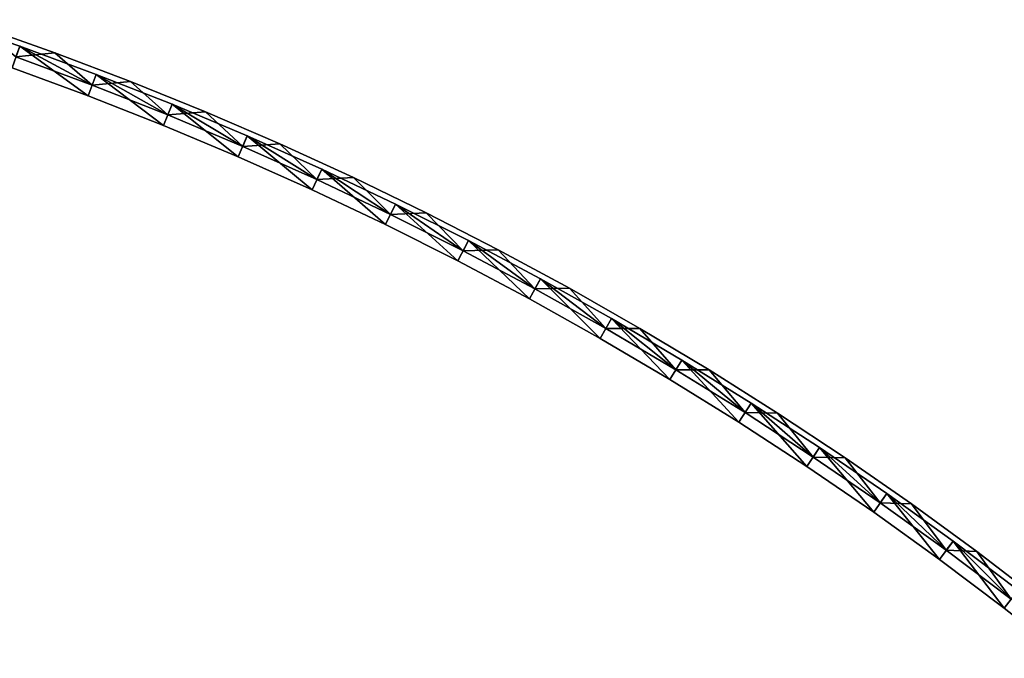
# Model space of a CAD drawing. Header units: millimetres. Extents: x -20 to 891, y -20 to 307.
# Tile 112 of 113: x 663 to 749, y 234 to 290. Entities that reach past the tile are written whole.
import ezdxf

# ---------------------------------------------------------------- set-up
doc = ezdxf.new("R2010")
doc.units = ezdxf.units.MM
doc.header["$LTSCALE"] = 41.718519
for name, color, linetype in [('50', 7, 'CONTINUOUS'), ('52', 7, 'CONTINUOUS'), ('54', 7, 'CONTINUOUS'), ('56', 7, 'CONTINUOUS'), ('58', 7, 'CONTINUOUS'), ('60', 7, 'CONTINUOUS'), ('62', 7, 'CONTINUOUS'), ('63', 7, 'CONTINUOUS'), ('64', 7, 'CONTINUOUS'), ('66', 7, 'CONTINUOUS'), ('68', 7, 'CONTINUOUS'), ('70', 7, 'CONTINUOUS')]:
    doc.layers.add(name, color=color, linetype=linetype)

msp = doc.modelspace()

# ---------------------------------------------------------------- linework, layer by layer
at = {"layer": '50', "linetype": 'Continuous'}
for points in [[(666.123, 287.201, 30.5), (662.725, 286.834, 30.5), (659.459, 289.562, 30.5), (666.123, 287.201, 30.5)], [(669.389, 284.377, 30.5), (662.725, 286.834, 30.5), (666.123, 287.201, 30.5), (669.389, 284.377, 30.5)], [(672.732, 284.692, 30.5), (669.389, 284.377, 30.5), (666.123, 287.201, 30.5), (672.732, 284.692, 30.5)], [(675.995, 281.772, 30.5), (669.389, 284.377, 30.5), (672.732, 284.692, 30.5), (675.995, 281.772, 30.5)], [(679.285, 282.037, 30.5), (675.995, 281.772, 30.5), (672.732, 284.692, 30.5), (679.285, 282.037, 30.5)], [(682.542, 279.019, 30.5), (675.995, 281.772, 30.5), (679.285, 282.037, 30.5), (682.542, 279.019, 30.5)], [(685.777, 279.237, 30.5), (682.542, 279.019, 30.5), (679.285, 282.037, 30.5), (685.777, 279.237, 30.5)], [(689.025, 276.12, 30.5), (682.542, 279.019, 30.5), (685.777, 279.237, 30.5), (689.025, 276.12, 30.5)], [(692.204, 276.293, 30.5), (689.025, 276.12, 30.5), (685.777, 279.237, 30.5), (692.204, 276.293, 30.5)], [(695.441, 273.076, 30.5), (689.025, 276.12, 30.5), (692.204, 276.293, 30.5), (695.441, 273.076, 30.5)], [(698.565, 273.207, 30.5), (695.441, 273.076, 30.5), (692.204, 276.293, 30.5), (698.565, 273.207, 30.5)], [(701.787, 269.889, 30.5), (695.441, 273.076, 30.5), (698.565, 273.207, 30.5), (701.787, 269.889, 30.5)], [(704.856, 269.98, 30.5), (701.787, 269.889, 30.5), (698.565, 273.207, 30.5), (704.856, 269.98, 30.5)], [(708.061, 266.561, 30.5), (701.787, 269.889, 30.5), (704.856, 269.98, 30.5), (708.061, 266.561, 30.5)], [(711.073, 266.615, 30.5), (708.061, 266.561, 30.5), (704.856, 269.98, 30.5), (711.073, 266.615, 30.5)], [(714.258, 263.092, 30.5), (708.061, 266.561, 30.5), (711.073, 266.615, 30.5), (714.258, 263.092, 30.5)], [(717.214, 263.112, 30.5), (714.258, 263.092, 30.5), (711.073, 266.615, 30.5), (717.214, 263.112, 30.5)], [(720.375, 259.485, 30.5), (714.258, 263.092, 30.5), (717.214, 263.112, 30.5), (720.375, 259.485, 30.5)], [(723.275, 259.473, 30.5), (720.375, 259.485, 30.5), (717.214, 263.112, 30.5), (723.275, 259.473, 30.5)], [(726.411, 255.742, 30.5), (720.375, 259.485, 30.5), (723.275, 259.473, 30.5), (726.411, 255.742, 30.5)], [(729.254, 255.7, 30.5), (726.411, 255.742, 30.5), (723.275, 259.473, 30.5), (729.254, 255.7, 30.5)], [(732.36, 251.864, 30.5), (726.411, 255.742, 30.5), (729.254, 255.7, 30.5), (732.36, 251.864, 30.5)], [(735.148, 251.796, 30.5), (732.36, 251.864, 30.5), (729.254, 255.7, 30.5), (735.148, 251.796, 30.5)], [(738.221, 247.854, 30.5), (732.36, 251.864, 30.5), (735.148, 251.796, 30.5), (738.221, 247.854, 30.5)], [(740.954, 247.761, 30.5), (738.221, 247.854, 30.5), (735.148, 251.796, 30.5), (740.954, 247.761, 30.5)], [(743.991, 243.713, 30.5), (738.221, 247.854, 30.5), (740.954, 247.761, 30.5), (743.991, 243.713, 30.5)], [(746.668, 243.598, 30.5), (743.991, 243.713, 30.5), (740.954, 247.761, 30.5), (746.668, 243.598, 30.5)], [(749.666, 239.444, 30.5), (743.991, 243.713, 30.5), (746.668, 243.598, 30.5), (749.666, 239.444, 30.5)], [(752.288, 239.309, 30.5), (749.666, 239.444, 30.5), (746.668, 243.598, 30.5), (752.288, 239.309, 30.5)]]:
    msp.add_3dface(points, dxfattribs=at)
at = {"layer": '52', "linetype": 'Continuous'}
for points in [[(669.389, 284.377, 24), (663.061, 287.776, 24), (662.726, 286.834, 24), (669.389, 284.377, 24)], [(669.745, 285.312, 24), (663.061, 287.776, 24), (669.389, 284.377, 24), (669.745, 285.312, 24)], [(675.995, 281.772, 24), (669.745, 285.312, 24), (669.389, 284.377, 24), (675.995, 281.772, 24)], [(676.373, 282.698, 24), (669.745, 285.312, 24), (675.995, 281.772, 24), (676.373, 282.698, 24)], [(682.542, 279.019, 24), (676.373, 282.698, 24), (675.995, 281.772, 24), (682.542, 279.019, 24)], [(682.94, 279.937, 24), (676.373, 282.698, 24), (682.542, 279.019, 24), (682.94, 279.937, 24)], [(689.025, 276.12, 24), (682.94, 279.937, 24), (682.542, 279.019, 24), (689.025, 276.12, 24)], [(689.444, 277.028, 24), (682.94, 279.937, 24), (689.025, 276.12, 24), (689.444, 277.028, 24)], [(695.441, 273.076, 24), (689.444, 277.028, 24), (689.025, 276.12, 24), (695.441, 273.076, 24)], [(695.88, 273.975, 24), (689.444, 277.028, 24), (695.441, 273.076, 24), (695.88, 273.975, 24)], [(701.788, 269.889, 24), (695.88, 273.975, 24), (695.441, 273.076, 24), (701.788, 269.889, 24)], [(702.247, 270.778, 24), (695.88, 273.975, 24), (701.788, 269.889, 24), (702.247, 270.778, 24)], [(708.061, 266.56, 24), (702.247, 270.778, 24), (701.788, 269.889, 24), (708.061, 266.56, 24)], [(708.54, 267.438, 24), (702.247, 270.778, 24), (708.061, 266.56, 24), (708.54, 267.438, 24)], [(714.258, 263.092, 24), (708.54, 267.438, 24), (708.061, 266.56, 24), (714.258, 263.092, 24)], [(714.756, 263.959, 24), (708.54, 267.438, 24), (714.258, 263.092, 24), (714.756, 263.959, 24)], [(720.376, 259.485, 24), (714.756, 263.959, 24), (714.258, 263.092, 24), (720.376, 259.485, 24)], [(720.893, 260.341, 24), (714.756, 263.959, 24), (720.376, 259.485, 24), (720.893, 260.341, 24)], [(726.411, 255.742, 24), (720.893, 260.341, 24), (720.376, 259.485, 24), (726.411, 255.742, 24)], [(726.947, 256.586, 24), (720.893, 260.341, 24), (726.411, 255.742, 24), (726.947, 256.586, 24)], [(732.36, 251.864, 24), (726.947, 256.586, 24), (726.411, 255.742, 24), (732.36, 251.864, 24)], [(732.915, 252.696, 24), (726.947, 256.586, 24), (732.36, 251.864, 24), (732.915, 252.696, 24)], [(738.222, 247.854, 24), (732.915, 252.696, 24), (732.36, 251.864, 24), (738.222, 247.854, 24)], [(738.795, 248.673, 24), (732.915, 252.696, 24), (738.222, 247.854, 24), (738.795, 248.673, 24)], [(743.991, 243.713, 24), (738.795, 248.673, 24), (738.222, 247.854, 24), (743.991, 243.713, 24)], [(744.583, 244.519, 24), (738.795, 248.673, 24), (743.991, 243.713, 24), (744.583, 244.519, 24)], [(749.666, 239.444, 24), (744.583, 244.519, 24), (743.991, 243.713, 24), (749.666, 239.444, 24)], [(750.276, 240.237, 24), (744.583, 244.519, 24), (749.666, 239.444, 24), (750.276, 240.237, 24)]]:
    msp.add_3dface(points, dxfattribs=at)
at = {"layer": '54', "linetype": 'Continuous'}
for points in [[(663.061, 287.776, 4), (662.39, 285.892, 4), (656.323, 290.089, 4), (663.061, 287.776, 4)], [(669.032, 283.443, 4), (662.39, 285.892, 4), (663.061, 287.776, 4), (669.032, 283.443, 4)], [(669.746, 285.312, 4), (669.032, 283.443, 4), (663.061, 287.776, 4), (669.746, 285.312, 4)], [(675.618, 280.846, 4), (669.032, 283.443, 4), (669.746, 285.312, 4), (675.618, 280.846, 4)], [(676.373, 282.698, 4), (675.618, 280.846, 4), (669.746, 285.312, 4), (676.373, 282.698, 4)], [(682.143, 278.102, 4), (675.618, 280.846, 4), (676.373, 282.698, 4), (682.143, 278.102, 4)], [(682.94, 279.936, 4), (682.143, 278.102, 4), (676.373, 282.698, 4), (682.94, 279.936, 4)], [(688.606, 275.212, 4), (682.143, 278.102, 4), (682.94, 279.936, 4), (688.606, 275.212, 4)], [(689.444, 277.028, 4), (688.606, 275.212, 4), (682.94, 279.936, 4), (689.444, 277.028, 4)], [(695.002, 272.178, 4), (688.606, 275.212, 4), (689.444, 277.028, 4), (695.002, 272.178, 4)], [(695.88, 273.975, 4), (695.002, 272.178, 4), (689.444, 277.028, 4), (695.88, 273.975, 4)], [(701.328, 269.001, 4), (695.002, 272.178, 4), (695.88, 273.975, 4), (701.328, 269.001, 4)], [(702.247, 270.778, 4), (701.328, 269.001, 4), (695.88, 273.975, 4), (702.247, 270.778, 4)], [(707.582, 265.683, 4), (701.328, 269.001, 4), (702.247, 270.778, 4), (707.582, 265.683, 4)], [(708.54, 267.438, 4), (707.582, 265.683, 4), (702.247, 270.778, 4), (708.54, 267.438, 4)], [(713.759, 262.225, 4), (707.582, 265.683, 4), (708.54, 267.438, 4), (713.759, 262.225, 4)], [(714.756, 263.959, 4), (713.759, 262.225, 4), (708.54, 267.438, 4), (714.756, 263.959, 4)], [(719.857, 258.63, 4), (713.759, 262.225, 4), (714.756, 263.959, 4), (719.857, 258.63, 4)], [(720.893, 260.341, 4), (719.857, 258.63, 4), (714.756, 263.959, 4), (720.893, 260.341, 4)], [(725.874, 254.898, 4), (719.857, 258.63, 4), (720.893, 260.341, 4), (725.874, 254.898, 4)], [(726.947, 256.586, 4), (725.874, 254.898, 4), (720.893, 260.341, 4), (726.947, 256.586, 4)], [(731.804, 251.033, 4), (725.874, 254.898, 4), (726.947, 256.586, 4), (731.804, 251.033, 4)], [(732.916, 252.696, 4), (731.804, 251.033, 4), (726.947, 256.586, 4), (732.916, 252.696, 4)], [(737.647, 247.035, 4), (731.804, 251.033, 4), (732.916, 252.696, 4), (737.647, 247.035, 4)], [(738.795, 248.673, 4), (737.647, 247.035, 4), (732.916, 252.696, 4), (738.795, 248.673, 4)], [(743.398, 242.908, 4), (737.647, 247.035, 4), (738.795, 248.673, 4), (743.398, 242.908, 4)], [(744.583, 244.519, 4), (743.398, 242.908, 4), (738.795, 248.673, 4), (744.583, 244.519, 4)], [(749.056, 238.652, 4), (743.398, 242.908, 4), (744.583, 244.519, 4), (749.056, 238.652, 4)], [(750.276, 240.237, 4), (749.056, 238.652, 4), (744.583, 244.519, 4), (750.276, 240.237, 4)], [(754.616, 234.271, 4), (749.056, 238.652, 4), (750.276, 240.237, 4), (754.616, 234.271, 4)]]:
    msp.add_3dface(points, dxfattribs=at)
at = {"layer": '56', "linetype": 'Continuous'}
for points in [[(669.032, 283.443, 59), (663.061, 287.776, 59), (662.39, 285.892, 59), (669.032, 283.443, 59)], [(669.745, 285.312, 59), (663.061, 287.776, 59), (669.032, 283.443, 59), (669.745, 285.312, 59)], [(675.618, 280.846, 59), (669.745, 285.312, 59), (669.032, 283.443, 59), (675.618, 280.846, 59)], [(676.373, 282.698, 59), (669.745, 285.312, 59), (675.618, 280.846, 59), (676.373, 282.698, 59)], [(682.144, 278.102, 59), (676.373, 282.698, 59), (675.618, 280.846, 59), (682.144, 278.102, 59)], [(682.94, 279.937, 59), (676.373, 282.698, 59), (682.144, 278.102, 59), (682.94, 279.937, 59)], [(688.606, 275.212, 59), (682.94, 279.937, 59), (682.144, 278.102, 59), (688.606, 275.212, 59)], [(689.444, 277.028, 59), (682.94, 279.937, 59), (688.606, 275.212, 59), (689.444, 277.028, 59)], [(695.002, 272.178, 59), (689.444, 277.028, 59), (688.606, 275.212, 59), (695.002, 272.178, 59)], [(695.88, 273.975, 59), (689.444, 277.028, 59), (695.002, 272.178, 59), (695.88, 273.975, 59)], [(701.328, 269.001, 59), (695.88, 273.975, 59), (695.002, 272.178, 59), (701.328, 269.001, 59)], [(702.247, 270.778, 59), (695.88, 273.975, 59), (701.328, 269.001, 59), (702.247, 270.778, 59)], [(707.582, 265.683, 59), (702.247, 270.778, 59), (701.328, 269.001, 59), (707.582, 265.683, 59)], [(708.54, 267.438, 59), (702.247, 270.778, 59), (707.582, 265.683, 59), (708.54, 267.438, 59)], [(713.759, 262.225, 59), (708.54, 267.438, 59), (707.582, 265.683, 59), (713.759, 262.225, 59)], [(714.756, 263.959, 59), (708.54, 267.438, 59), (713.759, 262.225, 59), (714.756, 263.959, 59)], [(719.858, 258.63, 59), (714.756, 263.959, 59), (713.759, 262.225, 59), (719.858, 258.63, 59)], [(720.893, 260.341, 59), (714.756, 263.959, 59), (719.858, 258.63, 59), (720.893, 260.341, 59)], [(725.874, 254.898, 59), (720.893, 260.341, 59), (719.858, 258.63, 59), (725.874, 254.898, 59)], [(726.947, 256.586, 59), (720.893, 260.341, 59), (725.874, 254.898, 59), (726.947, 256.586, 59)], [(731.805, 251.033, 59), (726.947, 256.586, 59), (725.874, 254.898, 59), (731.805, 251.033, 59)], [(732.915, 252.696, 59), (726.947, 256.586, 59), (731.805, 251.033, 59), (732.915, 252.696, 59)], [(737.647, 247.035, 59), (732.915, 252.696, 59), (731.805, 251.033, 59), (737.647, 247.035, 59)], [(738.795, 248.673, 59), (732.915, 252.696, 59), (737.647, 247.035, 59), (738.795, 248.673, 59)], [(743.399, 242.908, 59), (738.795, 248.673, 59), (737.647, 247.035, 59), (743.399, 242.908, 59)], [(744.583, 244.519, 59), (738.795, 248.673, 59), (743.399, 242.908, 59), (744.583, 244.519, 59)], [(749.056, 238.652, 59), (744.583, 244.519, 59), (743.399, 242.908, 59), (749.056, 238.652, 59)], [(750.276, 240.237, 59), (744.583, 244.519, 59), (749.056, 238.652, 59), (750.276, 240.237, 59)]]:
    msp.add_3dface(points, dxfattribs=at)
at = {"layer": '58', "linetype": 'Continuous'}
for points in [[(669.389, 284.377, 39), (662.725, 286.834, 39), (663.061, 287.776, 39), (669.389, 284.377, 39)], [(669.746, 285.312, 39), (669.389, 284.377, 39), (663.061, 287.776, 39), (669.746, 285.312, 39)], [(675.995, 281.772, 39), (669.389, 284.377, 39), (669.746, 285.312, 39), (675.995, 281.772, 39)], [(676.373, 282.698, 39), (675.995, 281.772, 39), (669.746, 285.312, 39), (676.373, 282.698, 39)], [(682.542, 279.019, 39), (675.995, 281.772, 39), (676.373, 282.698, 39), (682.542, 279.019, 39)], [(682.94, 279.936, 39), (682.542, 279.019, 39), (676.373, 282.698, 39), (682.94, 279.936, 39)], [(689.025, 276.12, 39), (682.542, 279.019, 39), (682.94, 279.936, 39), (689.025, 276.12, 39)], [(689.444, 277.028, 39), (689.025, 276.12, 39), (682.94, 279.936, 39), (689.444, 277.028, 39)], [(695.441, 273.076, 39), (689.025, 276.12, 39), (689.444, 277.028, 39), (695.441, 273.076, 39)], [(695.88, 273.975, 39), (695.441, 273.076, 39), (689.444, 277.028, 39), (695.88, 273.975, 39)], [(701.787, 269.889, 39), (695.441, 273.076, 39), (695.88, 273.975, 39), (701.787, 269.889, 39)], [(702.247, 270.778, 39), (701.787, 269.889, 39), (695.88, 273.975, 39), (702.247, 270.778, 39)], [(708.061, 266.561, 39), (701.787, 269.889, 39), (702.247, 270.778, 39), (708.061, 266.561, 39)], [(708.54, 267.438, 39), (708.061, 266.561, 39), (702.247, 270.778, 39), (708.54, 267.438, 39)], [(714.258, 263.092, 39), (708.061, 266.561, 39), (708.54, 267.438, 39), (714.258, 263.092, 39)], [(714.756, 263.959, 39), (714.258, 263.092, 39), (708.54, 267.438, 39), (714.756, 263.959, 39)], [(720.375, 259.485, 39), (714.258, 263.092, 39), (714.756, 263.959, 39), (720.375, 259.485, 39)], [(720.893, 260.341, 39), (720.375, 259.485, 39), (714.756, 263.959, 39), (720.893, 260.341, 39)], [(726.411, 255.742, 39), (720.375, 259.485, 39), (720.893, 260.341, 39), (726.411, 255.742, 39)], [(726.947, 256.586, 39), (726.411, 255.742, 39), (720.893, 260.341, 39), (726.947, 256.586, 39)], [(732.36, 251.864, 39), (726.411, 255.742, 39), (726.947, 256.586, 39), (732.36, 251.864, 39)], [(732.916, 252.696, 39), (732.36, 251.864, 39), (726.947, 256.586, 39), (732.916, 252.696, 39)], [(738.221, 247.854, 39), (732.36, 251.864, 39), (732.916, 252.696, 39), (738.221, 247.854, 39)], [(738.795, 248.673, 39), (738.221, 247.854, 39), (732.916, 252.696, 39), (738.795, 248.673, 39)], [(743.991, 243.713, 39), (738.221, 247.854, 39), (738.795, 248.673, 39), (743.991, 243.713, 39)], [(744.583, 244.519, 39), (743.991, 243.713, 39), (738.795, 248.673, 39), (744.583, 244.519, 39)], [(749.666, 239.444, 39), (743.991, 243.713, 39), (744.583, 244.519, 39), (749.666, 239.444, 39)], [(750.276, 240.237, 39), (749.666, 239.444, 39), (744.583, 244.519, 39), (750.276, 240.237, 39)]]:
    msp.add_3dface(points, dxfattribs=at)
at = {"layer": '60', "linetype": 'Continuous'}
for points in [[(666.122, 287.201, 32.5), (659.458, 289.562, 32.5), (662.726, 286.834, 32.5), (666.122, 287.201, 32.5)], [(669.389, 284.377, 32.5), (666.122, 287.201, 32.5), (662.726, 286.834, 32.5), (669.389, 284.377, 32.5)], [(672.732, 284.692, 32.5), (666.122, 287.201, 32.5), (669.389, 284.377, 32.5), (672.732, 284.692, 32.5)], [(675.995, 281.772, 32.5), (672.732, 284.692, 32.5), (669.389, 284.377, 32.5), (675.995, 281.772, 32.5)], [(679.285, 282.037, 32.5), (672.732, 284.692, 32.5), (675.995, 281.772, 32.5), (679.285, 282.037, 32.5)], [(682.542, 279.019, 32.5), (679.285, 282.037, 32.5), (675.995, 281.772, 32.5), (682.542, 279.019, 32.5)], [(685.776, 279.237, 32.5), (679.285, 282.037, 32.5), (682.542, 279.019, 32.5), (685.776, 279.237, 32.5)], [(689.025, 276.12, 32.5), (685.776, 279.237, 32.5), (682.542, 279.019, 32.5), (689.025, 276.12, 32.5)], [(692.204, 276.293, 32.5), (685.776, 279.237, 32.5), (689.025, 276.12, 32.5), (692.204, 276.293, 32.5)], [(695.441, 273.076, 32.5), (692.204, 276.293, 32.5), (689.025, 276.12, 32.5), (695.441, 273.076, 32.5)], [(698.565, 273.207, 32.5), (692.204, 276.293, 32.5), (695.441, 273.076, 32.5), (698.565, 273.207, 32.5)], [(701.788, 269.889, 32.5), (698.565, 273.207, 32.5), (695.441, 273.076, 32.5), (701.788, 269.889, 32.5)], [(704.856, 269.981, 32.5), (698.565, 273.207, 32.5), (701.788, 269.889, 32.5), (704.856, 269.981, 32.5)], [(708.061, 266.56, 32.5), (704.856, 269.981, 32.5), (701.788, 269.889, 32.5), (708.061, 266.56, 32.5)], [(711.073, 266.615, 32.5), (704.856, 269.981, 32.5), (708.061, 266.56, 32.5), (711.073, 266.615, 32.5)], [(714.258, 263.092, 32.5), (711.073, 266.615, 32.5), (708.061, 266.56, 32.5), (714.258, 263.092, 32.5)], [(717.214, 263.112, 32.5), (711.073, 266.615, 32.5), (714.258, 263.092, 32.5), (717.214, 263.112, 32.5)], [(720.376, 259.485, 32.5), (717.214, 263.112, 32.5), (714.258, 263.092, 32.5), (720.376, 259.485, 32.5)], [(723.275, 259.473, 32.5), (717.214, 263.112, 32.5), (720.376, 259.485, 32.5), (723.275, 259.473, 32.5)], [(726.411, 255.742, 32.5), (723.275, 259.473, 32.5), (720.376, 259.485, 32.5), (726.411, 255.742, 32.5)], [(729.254, 255.7, 32.5), (723.275, 259.473, 32.5), (726.411, 255.742, 32.5), (729.254, 255.7, 32.5)], [(732.36, 251.864, 32.5), (729.254, 255.7, 32.5), (726.411, 255.742, 32.5), (732.36, 251.864, 32.5)], [(735.148, 251.796, 32.5), (729.254, 255.7, 32.5), (732.36, 251.864, 32.5), (735.148, 251.796, 32.5)], [(738.222, 247.854, 32.5), (735.148, 251.796, 32.5), (732.36, 251.864, 32.5), (738.222, 247.854, 32.5)], [(740.953, 247.761, 32.5), (735.148, 251.796, 32.5), (738.222, 247.854, 32.5), (740.953, 247.761, 32.5)], [(743.991, 243.713, 32.5), (740.953, 247.761, 32.5), (738.222, 247.854, 32.5), (743.991, 243.713, 32.5)], [(746.668, 243.598, 32.5), (740.953, 247.761, 32.5), (743.991, 243.713, 32.5), (746.668, 243.598, 32.5)], [(749.666, 239.444, 32.5), (746.668, 243.598, 32.5), (743.991, 243.713, 32.5), (749.666, 239.444, 32.5)], [(752.288, 239.309, 32.5), (746.668, 243.598, 32.5), (749.666, 239.444, 32.5), (752.288, 239.309, 32.5)]]:
    msp.add_3dface(points, dxfattribs=at)
at = {"layer": '62', "linetype": 'Continuous'}
for points in [[(659.459, 289.562, 30.5), (659.458, 289.562, 32.5), (666.122, 287.201, 32.5), (659.459, 289.562, 30.5)], [(666.123, 287.201, 30.5), (659.459, 289.562, 30.5), (666.122, 287.201, 32.5), (666.123, 287.201, 30.5)], [(666.123, 287.201, 30.5), (666.122, 287.201, 32.5), (672.732, 284.692, 32.5), (666.123, 287.201, 30.5)], [(672.732, 284.692, 30.5), (666.123, 287.201, 30.5), (672.732, 284.692, 32.5), (672.732, 284.692, 30.5)], [(679.285, 282.037, 30.5), (672.732, 284.692, 30.5), (679.285, 282.037, 32.5), (679.285, 282.037, 30.5)], [(672.732, 284.692, 30.5), (672.732, 284.692, 32.5), (679.285, 282.037, 32.5), (672.732, 284.692, 30.5)], [(685.777, 279.237, 30.5), (679.285, 282.037, 30.5), (685.776, 279.237, 32.5), (685.777, 279.237, 30.5)], [(679.285, 282.037, 30.5), (679.285, 282.037, 32.5), (685.776, 279.237, 32.5), (679.285, 282.037, 30.5)], [(685.777, 279.237, 30.5), (685.776, 279.237, 32.5), (692.204, 276.293, 32.5), (685.777, 279.237, 30.5)], [(692.204, 276.293, 30.5), (685.777, 279.237, 30.5), (692.204, 276.293, 32.5), (692.204, 276.293, 30.5)], [(698.565, 273.207, 30.5), (692.204, 276.293, 30.5), (698.565, 273.207, 32.5), (698.565, 273.207, 30.5)], [(692.204, 276.293, 30.5), (692.204, 276.293, 32.5), (698.565, 273.207, 32.5), (692.204, 276.293, 30.5)], [(704.856, 269.98, 30.5), (698.565, 273.207, 30.5), (704.856, 269.981, 32.5), (704.856, 269.98, 30.5)], [(698.565, 273.207, 30.5), (698.565, 273.207, 32.5), (704.856, 269.981, 32.5), (698.565, 273.207, 30.5)], [(704.856, 269.98, 30.5), (704.856, 269.981, 32.5), (711.073, 266.615, 32.5), (704.856, 269.98, 30.5)], [(711.073, 266.615, 30.5), (704.856, 269.98, 30.5), (711.073, 266.615, 32.5), (711.073, 266.615, 30.5)], [(717.214, 263.112, 30.5), (711.073, 266.615, 30.5), (717.214, 263.112, 32.5), (717.214, 263.112, 30.5)], [(711.073, 266.615, 30.5), (711.073, 266.615, 32.5), (717.214, 263.112, 32.5), (711.073, 266.615, 30.5)], [(723.275, 259.473, 30.5), (717.214, 263.112, 30.5), (723.275, 259.473, 32.5), (723.275, 259.473, 30.5)], [(717.214, 263.112, 30.5), (717.214, 263.112, 32.5), (723.275, 259.473, 32.5), (717.214, 263.112, 30.5)], [(729.254, 255.7, 30.5), (723.275, 259.473, 30.5), (729.254, 255.7, 32.5), (729.254, 255.7, 30.5)], [(723.275, 259.473, 30.5), (723.275, 259.473, 32.5), (729.254, 255.7, 32.5), (723.275, 259.473, 30.5)], [(735.148, 251.796, 30.5), (729.254, 255.7, 30.5), (735.148, 251.796, 32.5), (735.148, 251.796, 30.5)], [(729.254, 255.7, 30.5), (729.254, 255.7, 32.5), (735.148, 251.796, 32.5), (729.254, 255.7, 30.5)], [(740.954, 247.761, 30.5), (735.148, 251.796, 30.5), (740.953, 247.761, 32.5), (740.954, 247.761, 30.5)], [(735.148, 251.796, 30.5), (735.148, 251.796, 32.5), (740.953, 247.761, 32.5), (735.148, 251.796, 30.5)], [(740.954, 247.761, 30.5), (740.953, 247.761, 32.5), (746.668, 243.598, 32.5), (740.954, 247.761, 30.5)], [(746.668, 243.598, 30.5), (740.954, 247.761, 30.5), (746.668, 243.598, 32.5), (746.668, 243.598, 30.5)], [(752.288, 239.309, 30.5), (746.668, 243.598, 30.5), (752.288, 239.309, 32.5), (752.288, 239.309, 30.5)], [(746.668, 243.598, 30.5), (746.668, 243.598, 32.5), (752.288, 239.309, 32.5), (746.668, 243.598, 30.5)]]:
    msp.add_3dface(points, dxfattribs=at)
at = {"layer": '63', "linetype": 'Continuous'}
for points in [[(662.725, 286.834, 39), (669.389, 284.377, 39), (662.726, 286.834, 32.5), (662.725, 286.834, 39)], [(669.389, 284.377, 39), (669.389, 284.377, 32.5), (662.726, 286.834, 32.5), (669.389, 284.377, 39)], [(669.389, 284.377, 39), (675.995, 281.772, 39), (669.389, 284.377, 32.5), (669.389, 284.377, 39)], [(675.995, 281.772, 39), (675.995, 281.772, 32.5), (669.389, 284.377, 32.5), (675.995, 281.772, 39)], [(675.995, 281.772, 39), (682.542, 279.019, 39), (675.995, 281.772, 32.5), (675.995, 281.772, 39)], [(682.542, 279.019, 39), (682.542, 279.019, 32.5), (675.995, 281.772, 32.5), (682.542, 279.019, 39)], [(682.542, 279.019, 39), (689.025, 276.12, 39), (682.542, 279.019, 32.5), (682.542, 279.019, 39)], [(689.025, 276.12, 39), (689.025, 276.12, 32.5), (682.542, 279.019, 32.5), (689.025, 276.12, 39)], [(689.025, 276.12, 39), (695.441, 273.076, 39), (689.025, 276.12, 32.5), (689.025, 276.12, 39)], [(695.441, 273.076, 39), (695.441, 273.076, 32.5), (689.025, 276.12, 32.5), (695.441, 273.076, 39)], [(695.441, 273.076, 39), (701.787, 269.889, 39), (695.441, 273.076, 32.5), (695.441, 273.076, 39)], [(701.787, 269.889, 39), (701.788, 269.889, 32.5), (695.441, 273.076, 32.5), (701.787, 269.889, 39)], [(701.787, 269.889, 39), (708.061, 266.561, 39), (701.788, 269.889, 32.5), (701.787, 269.889, 39)], [(708.061, 266.561, 39), (708.061, 266.56, 32.5), (701.788, 269.889, 32.5), (708.061, 266.561, 39)], [(708.061, 266.561, 39), (714.258, 263.092, 39), (708.061, 266.56, 32.5), (708.061, 266.561, 39)], [(714.258, 263.092, 39), (714.258, 263.092, 32.5), (708.061, 266.56, 32.5), (714.258, 263.092, 39)], [(714.258, 263.092, 39), (720.375, 259.485, 39), (714.258, 263.092, 32.5), (714.258, 263.092, 39)], [(720.375, 259.485, 39), (720.376, 259.485, 32.5), (714.258, 263.092, 32.5), (720.375, 259.485, 39)], [(720.375, 259.485, 39), (726.411, 255.742, 39), (720.376, 259.485, 32.5), (720.375, 259.485, 39)], [(726.411, 255.742, 39), (726.411, 255.742, 32.5), (720.376, 259.485, 32.5), (726.411, 255.742, 39)], [(726.411, 255.742, 39), (732.36, 251.864, 39), (726.411, 255.742, 32.5), (726.411, 255.742, 39)], [(732.36, 251.864, 39), (732.36, 251.864, 32.5), (726.411, 255.742, 32.5), (732.36, 251.864, 39)], [(732.36, 251.864, 39), (738.221, 247.854, 39), (732.36, 251.864, 32.5), (732.36, 251.864, 39)], [(738.221, 247.854, 39), (738.222, 247.854, 32.5), (732.36, 251.864, 32.5), (738.221, 247.854, 39)], [(738.221, 247.854, 39), (743.991, 243.713, 39), (738.222, 247.854, 32.5), (738.221, 247.854, 39)], [(743.991, 243.713, 39), (743.991, 243.713, 32.5), (738.222, 247.854, 32.5), (743.991, 243.713, 39)], [(743.991, 243.713, 39), (749.666, 239.444, 39), (743.991, 243.713, 32.5), (743.991, 243.713, 39)], [(749.666, 239.444, 39), (749.666, 239.444, 32.5), (743.991, 243.713, 32.5), (749.666, 239.444, 39)]]:
    msp.add_3dface(points, dxfattribs=at)
at = {"layer": '64', "linetype": 'Continuous'}
for points in [[(663.061, 287.776, 59), (669.745, 285.312, 59), (663.061, 287.776, 39), (663.061, 287.776, 59)], [(669.745, 285.312, 59), (669.746, 285.312, 39), (663.061, 287.776, 39), (669.745, 285.312, 59)], [(669.745, 285.312, 59), (676.373, 282.698, 59), (669.746, 285.312, 39), (669.745, 285.312, 59)], [(676.373, 282.698, 59), (676.373, 282.698, 39), (669.746, 285.312, 39), (676.373, 282.698, 59)], [(676.373, 282.698, 59), (682.94, 279.937, 59), (676.373, 282.698, 39), (676.373, 282.698, 59)], [(682.94, 279.937, 59), (682.94, 279.936, 39), (676.373, 282.698, 39), (682.94, 279.937, 59)], [(682.94, 279.937, 59), (689.444, 277.028, 59), (682.94, 279.936, 39), (682.94, 279.937, 59)], [(689.444, 277.028, 59), (689.444, 277.028, 39), (682.94, 279.936, 39), (689.444, 277.028, 59)], [(689.444, 277.028, 59), (695.88, 273.975, 59), (689.444, 277.028, 39), (689.444, 277.028, 59)], [(695.88, 273.975, 59), (695.88, 273.975, 39), (689.444, 277.028, 39), (695.88, 273.975, 59)], [(695.88, 273.975, 59), (702.247, 270.778, 59), (695.88, 273.975, 39), (695.88, 273.975, 59)], [(702.247, 270.778, 59), (702.247, 270.778, 39), (695.88, 273.975, 39), (702.247, 270.778, 59)], [(702.247, 270.778, 59), (708.54, 267.438, 59), (702.247, 270.778, 39), (702.247, 270.778, 59)], [(708.54, 267.438, 59), (708.54, 267.438, 39), (702.247, 270.778, 39), (708.54, 267.438, 59)], [(708.54, 267.438, 59), (714.756, 263.959, 59), (708.54, 267.438, 39), (708.54, 267.438, 59)], [(714.756, 263.959, 59), (714.756, 263.959, 39), (708.54, 267.438, 39), (714.756, 263.959, 59)], [(714.756, 263.959, 59), (720.893, 260.341, 59), (714.756, 263.959, 39), (714.756, 263.959, 59)], [(720.893, 260.341, 59), (720.893, 260.341, 39), (714.756, 263.959, 39), (720.893, 260.341, 59)], [(720.893, 260.341, 59), (726.947, 256.586, 59), (720.893, 260.341, 39), (720.893, 260.341, 59)], [(726.947, 256.586, 59), (726.947, 256.586, 39), (720.893, 260.341, 39), (726.947, 256.586, 59)], [(726.947, 256.586, 59), (732.915, 252.696, 59), (726.947, 256.586, 39), (726.947, 256.586, 59)], [(732.915, 252.696, 59), (732.916, 252.696, 39), (726.947, 256.586, 39), (732.915, 252.696, 59)], [(732.915, 252.696, 59), (738.795, 248.673, 59), (732.916, 252.696, 39), (732.915, 252.696, 59)], [(738.795, 248.673, 59), (738.795, 248.673, 39), (732.916, 252.696, 39), (738.795, 248.673, 59)], [(738.795, 248.673, 59), (744.583, 244.519, 59), (738.795, 248.673, 39), (738.795, 248.673, 59)], [(744.583, 244.519, 59), (744.583, 244.519, 39), (738.795, 248.673, 39), (744.583, 244.519, 59)], [(744.583, 244.519, 59), (750.276, 240.237, 59), (744.583, 244.519, 39), (744.583, 244.519, 59)], [(750.276, 240.237, 59), (750.276, 240.237, 39), (744.583, 244.519, 39), (750.276, 240.237, 59)]]:
    msp.add_3dface(points, dxfattribs=at)
at = {"layer": '66', "linetype": 'Continuous'}
for points in [[(662.39, 285.892, 4), (669.032, 283.443, 4), (662.39, 285.892, 59), (662.39, 285.892, 4)], [(669.032, 283.443, 4), (669.032, 283.443, 59), (662.39, 285.892, 59), (669.032, 283.443, 4)], [(669.032, 283.443, 4), (675.618, 280.846, 4), (669.032, 283.443, 59), (669.032, 283.443, 4)], [(675.618, 280.846, 4), (675.618, 280.846, 59), (669.032, 283.443, 59), (675.618, 280.846, 4)], [(675.618, 280.846, 4), (682.143, 278.102, 4), (675.618, 280.846, 59), (675.618, 280.846, 4)], [(682.143, 278.102, 4), (682.144, 278.102, 59), (675.618, 280.846, 59), (682.143, 278.102, 4)], [(682.143, 278.102, 4), (688.606, 275.212, 4), (682.144, 278.102, 59), (682.143, 278.102, 4)], [(688.606, 275.212, 4), (688.606, 275.212, 59), (682.144, 278.102, 59), (688.606, 275.212, 4)], [(688.606, 275.212, 4), (695.002, 272.178, 4), (688.606, 275.212, 59), (688.606, 275.212, 4)], [(695.002, 272.178, 4), (695.002, 272.178, 59), (688.606, 275.212, 59), (695.002, 272.178, 4)], [(695.002, 272.178, 4), (701.328, 269.001, 4), (695.002, 272.178, 59), (695.002, 272.178, 4)], [(701.328, 269.001, 4), (701.328, 269.001, 59), (695.002, 272.178, 59), (701.328, 269.001, 4)], [(701.328, 269.001, 4), (707.582, 265.683, 4), (701.328, 269.001, 59), (701.328, 269.001, 4)], [(707.582, 265.683, 4), (707.582, 265.683, 59), (701.328, 269.001, 59), (707.582, 265.683, 4)], [(707.582, 265.683, 4), (713.759, 262.225, 4), (707.582, 265.683, 59), (707.582, 265.683, 4)], [(713.759, 262.225, 4), (713.759, 262.225, 59), (707.582, 265.683, 59), (713.759, 262.225, 4)], [(713.759, 262.225, 4), (719.857, 258.63, 4), (713.759, 262.225, 59), (713.759, 262.225, 4)], [(719.857, 258.63, 4), (719.858, 258.63, 59), (713.759, 262.225, 59), (719.857, 258.63, 4)], [(719.857, 258.63, 4), (725.874, 254.898, 4), (719.858, 258.63, 59), (719.857, 258.63, 4)], [(725.874, 254.898, 4), (725.874, 254.898, 59), (719.858, 258.63, 59), (725.874, 254.898, 4)], [(725.874, 254.898, 4), (731.804, 251.033, 4), (725.874, 254.898, 59), (725.874, 254.898, 4)], [(731.804, 251.033, 4), (731.805, 251.033, 59), (725.874, 254.898, 59), (731.804, 251.033, 4)], [(731.804, 251.033, 4), (737.647, 247.035, 4), (731.805, 251.033, 59), (731.804, 251.033, 4)], [(737.647, 247.035, 4), (737.647, 247.035, 59), (731.805, 251.033, 59), (737.647, 247.035, 4)], [(737.647, 247.035, 4), (743.398, 242.908, 4), (737.647, 247.035, 59), (737.647, 247.035, 4)], [(743.398, 242.908, 4), (743.399, 242.908, 59), (737.647, 247.035, 59), (743.398, 242.908, 4)], [(743.398, 242.908, 4), (749.056, 238.652, 4), (743.399, 242.908, 59), (743.398, 242.908, 4)], [(749.056, 238.652, 4), (749.056, 238.652, 59), (743.399, 242.908, 59), (749.056, 238.652, 4)], [(749.056, 238.652, 4), (754.616, 234.271, 4), (749.056, 238.652, 59), (749.056, 238.652, 4)]]:
    msp.add_3dface(points, dxfattribs=at)
at = {"layer": '68', "linetype": 'Continuous'}
for points in [[(663.061, 287.776, 24), (663.061, 287.776, 4), (656.323, 290.089, 4), (663.061, 287.776, 24)], [(663.061, 287.776, 24), (669.745, 285.312, 24), (663.061, 287.776, 4), (663.061, 287.776, 24)], [(669.745, 285.312, 24), (669.746, 285.312, 4), (663.061, 287.776, 4), (669.745, 285.312, 24)], [(669.745, 285.312, 24), (676.373, 282.698, 24), (669.746, 285.312, 4), (669.745, 285.312, 24)], [(676.373, 282.698, 24), (676.373, 282.698, 4), (669.746, 285.312, 4), (676.373, 282.698, 24)], [(676.373, 282.698, 24), (682.94, 279.937, 24), (676.373, 282.698, 4), (676.373, 282.698, 24)], [(682.94, 279.937, 24), (682.94, 279.936, 4), (676.373, 282.698, 4), (682.94, 279.937, 24)], [(682.94, 279.937, 24), (689.444, 277.028, 24), (682.94, 279.936, 4), (682.94, 279.937, 24)], [(689.444, 277.028, 24), (689.444, 277.028, 4), (682.94, 279.936, 4), (689.444, 277.028, 24)], [(689.444, 277.028, 24), (695.88, 273.975, 24), (689.444, 277.028, 4), (689.444, 277.028, 24)], [(695.88, 273.975, 24), (695.88, 273.975, 4), (689.444, 277.028, 4), (695.88, 273.975, 24)], [(695.88, 273.975, 24), (702.247, 270.778, 24), (695.88, 273.975, 4), (695.88, 273.975, 24)], [(702.247, 270.778, 24), (702.247, 270.778, 4), (695.88, 273.975, 4), (702.247, 270.778, 24)], [(702.247, 270.778, 24), (708.54, 267.438, 24), (702.247, 270.778, 4), (702.247, 270.778, 24)], [(708.54, 267.438, 24), (708.54, 267.438, 4), (702.247, 270.778, 4), (708.54, 267.438, 24)], [(708.54, 267.438, 24), (714.756, 263.959, 24), (708.54, 267.438, 4), (708.54, 267.438, 24)], [(714.756, 263.959, 24), (714.756, 263.959, 4), (708.54, 267.438, 4), (714.756, 263.959, 24)], [(714.756, 263.959, 24), (720.893, 260.341, 24), (714.756, 263.959, 4), (714.756, 263.959, 24)], [(720.893, 260.341, 24), (720.893, 260.341, 4), (714.756, 263.959, 4), (720.893, 260.341, 24)], [(720.893, 260.341, 24), (726.947, 256.586, 24), (720.893, 260.341, 4), (720.893, 260.341, 24)], [(726.947, 256.586, 24), (726.947, 256.586, 4), (720.893, 260.341, 4), (726.947, 256.586, 24)], [(726.947, 256.586, 24), (732.915, 252.696, 24), (726.947, 256.586, 4), (726.947, 256.586, 24)], [(732.915, 252.696, 24), (732.916, 252.696, 4), (726.947, 256.586, 4), (732.915, 252.696, 24)], [(732.915, 252.696, 24), (738.795, 248.673, 24), (732.916, 252.696, 4), (732.915, 252.696, 24)], [(738.795, 248.673, 24), (738.795, 248.673, 4), (732.916, 252.696, 4), (738.795, 248.673, 24)], [(738.795, 248.673, 24), (744.583, 244.519, 24), (738.795, 248.673, 4), (738.795, 248.673, 24)], [(744.583, 244.519, 24), (744.583, 244.519, 4), (738.795, 248.673, 4), (744.583, 244.519, 24)], [(744.583, 244.519, 24), (750.276, 240.237, 24), (744.583, 244.519, 4), (744.583, 244.519, 24)], [(750.276, 240.237, 24), (750.276, 240.237, 4), (744.583, 244.519, 4), (750.276, 240.237, 24)]]:
    msp.add_3dface(points, dxfattribs=at)
at = {"layer": '70', "linetype": 'Continuous'}
for points in [[(662.725, 286.834, 30.5), (669.389, 284.377, 30.5), (662.726, 286.834, 24), (662.725, 286.834, 30.5)], [(669.389, 284.377, 30.5), (669.389, 284.377, 24), (662.726, 286.834, 24), (669.389, 284.377, 30.5)], [(669.389, 284.377, 30.5), (675.995, 281.772, 30.5), (669.389, 284.377, 24), (669.389, 284.377, 30.5)], [(675.995, 281.772, 30.5), (675.995, 281.772, 24), (669.389, 284.377, 24), (675.995, 281.772, 30.5)], [(675.995, 281.772, 30.5), (682.542, 279.019, 30.5), (675.995, 281.772, 24), (675.995, 281.772, 30.5)], [(682.542, 279.019, 30.5), (682.542, 279.019, 24), (675.995, 281.772, 24), (682.542, 279.019, 30.5)], [(682.542, 279.019, 30.5), (689.025, 276.12, 30.5), (682.542, 279.019, 24), (682.542, 279.019, 30.5)], [(689.025, 276.12, 30.5), (689.025, 276.12, 24), (682.542, 279.019, 24), (689.025, 276.12, 30.5)], [(689.025, 276.12, 30.5), (695.441, 273.076, 30.5), (689.025, 276.12, 24), (689.025, 276.12, 30.5)], [(695.441, 273.076, 30.5), (695.441, 273.076, 24), (689.025, 276.12, 24), (695.441, 273.076, 30.5)], [(695.441, 273.076, 30.5), (701.787, 269.889, 30.5), (695.441, 273.076, 24), (695.441, 273.076, 30.5)], [(701.787, 269.889, 30.5), (701.788, 269.889, 24), (695.441, 273.076, 24), (701.787, 269.889, 30.5)], [(701.787, 269.889, 30.5), (708.061, 266.561, 30.5), (701.788, 269.889, 24), (701.787, 269.889, 30.5)], [(708.061, 266.561, 30.5), (708.061, 266.56, 24), (701.788, 269.889, 24), (708.061, 266.561, 30.5)], [(708.061, 266.561, 30.5), (714.258, 263.092, 30.5), (708.061, 266.56, 24), (708.061, 266.561, 30.5)], [(714.258, 263.092, 30.5), (714.258, 263.092, 24), (708.061, 266.56, 24), (714.258, 263.092, 30.5)], [(714.258, 263.092, 30.5), (720.375, 259.485, 30.5), (714.258, 263.092, 24), (714.258, 263.092, 30.5)], [(720.375, 259.485, 30.5), (720.376, 259.485, 24), (714.258, 263.092, 24), (720.375, 259.485, 30.5)], [(720.375, 259.485, 30.5), (726.411, 255.742, 30.5), (720.376, 259.485, 24), (720.375, 259.485, 30.5)], [(726.411, 255.742, 30.5), (726.411, 255.742, 24), (720.376, 259.485, 24), (726.411, 255.742, 30.5)], [(726.411, 255.742, 30.5), (732.36, 251.864, 30.5), (726.411, 255.742, 24), (726.411, 255.742, 30.5)], [(732.36, 251.864, 30.5), (732.36, 251.864, 24), (726.411, 255.742, 24), (732.36, 251.864, 30.5)], [(732.36, 251.864, 30.5), (738.221, 247.854, 30.5), (732.36, 251.864, 24), (732.36, 251.864, 30.5)], [(738.221, 247.854, 30.5), (738.222, 247.854, 24), (732.36, 251.864, 24), (738.221, 247.854, 30.5)], [(738.221, 247.854, 30.5), (743.991, 243.713, 30.5), (738.222, 247.854, 24), (738.221, 247.854, 30.5)], [(743.991, 243.713, 30.5), (743.991, 243.713, 24), (738.222, 247.854, 24), (743.991, 243.713, 30.5)], [(743.991, 243.713, 30.5), (749.666, 239.444, 30.5), (743.991, 243.713, 24), (743.991, 243.713, 30.5)], [(749.666, 239.444, 30.5), (749.666, 239.444, 24), (743.991, 243.713, 24), (749.666, 239.444, 30.5)]]:
    msp.add_3dface(points, dxfattribs=at)

doc.saveas('drawing.dxf')
